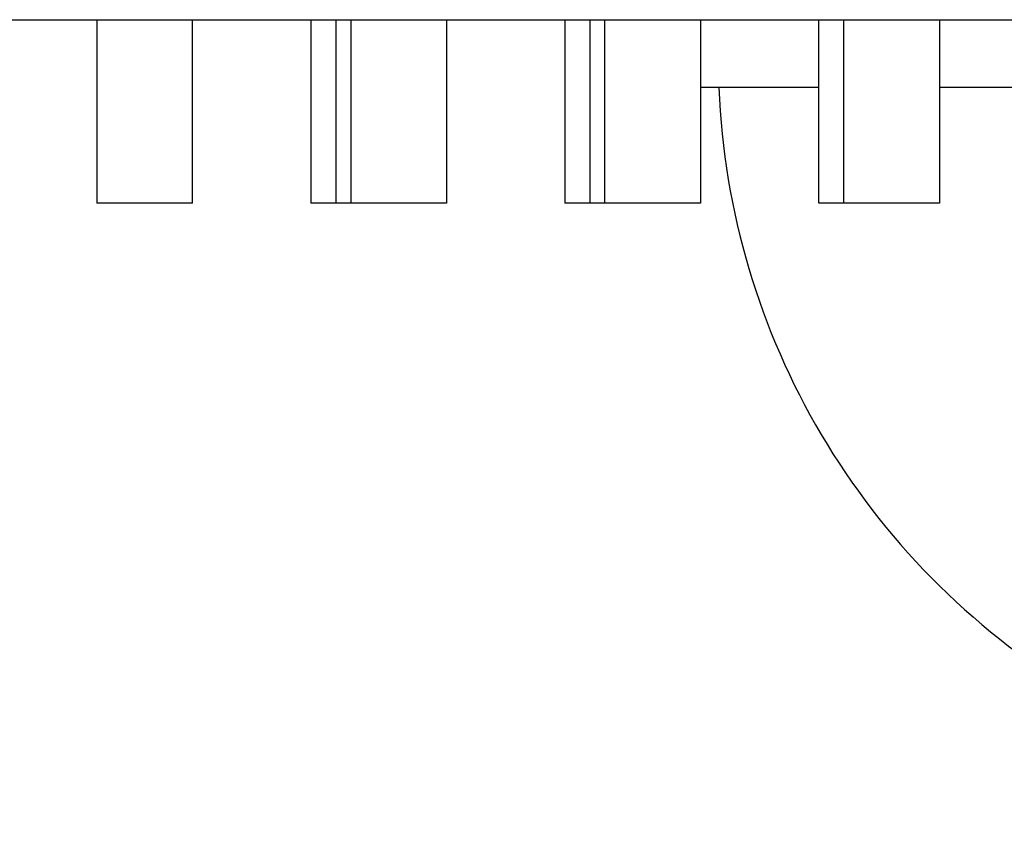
# Model space of a CAD drawing. Header units: inches. Extents: x 0 to 22, y 0 to 17.
# Tile 160 of 217: x 12.453 to 12.845, y 5.028 to 5.351. Entities that reach past the tile are written whole.
import ezdxf

# ---------------------------------------------------------------- set-up
doc = ezdxf.new("R2010")
doc.units = ezdxf.units.IN
doc.header["$LTSCALE"] = 1.21
doc.header["$MEASUREMENT"] = 0
doc.layers.get('0').update_dxf_attribs({"linetype": 'CONTINUOUS'})
doc.layers.add('02___PRT_ALL_AXES', color=7, linetype='CONTINUOUS')
doc.layers.add('DIMENSIONS', color=7, linetype='CONTINUOUS')
doc.styles.get("Standard").update_dxf_attribs({"font": 'txt', "width": 0.8})
doc.dimstyles.new('DIMSTYLE_1', dxfattribs={"dimtxt": 0.125, "dimasz": 0.18, "dimexe": 0.18, "dimexo": 0.0625, "dimgap": 0.09, "dimtad": 0, "dimtih": 1, "dimtoh": 1, "dimdec": 3, "dimzin": 4, "dimdsep": 46, "dimtxsty": 'STANDARD', "dimblk": '_FILLED', "dimblk1": '_FILLED', "dimblk2": '_FILLED', "dimcen": 0.09, "dimadec": 0, "dimazin": 0, "dimtp": 0.001, "dimtm": 0.001, "dimtfac": 1, "dimtdec": 3, "dimtofl": 0, "dimtmove": 0, "dimatfit": 3, "dimldrblk": '_FILLED', "dimfxl": 1, "dimtolj": 1, "dimtzin": 4, "dimarcsym": 0})

# ---------------------------------------------------------------- blocks, each defined once
blk = doc.blocks.new('*D22')
at = {"layer": 'DIMENSIONS', "color": 2, "linetype": 'CONTINUOUS'}
blk.add_line((13.6837993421, 5.28875), (13.6837993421, 4.60375), dxfattribs=at)
at = {"layer": 'DIMENSIONS', "color": 2, "linetype": 'CONTINUOUS', "insert": (13.6212993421, 4.54125), "char_height": 0.125, "width": 1.325, "attachment_point": 3, "rotation": 90, "line_spacing_factor": 0.9}
blk.add_mtext('8.000{\\Ftxt.shx;\\W1.000000;\\H0.125000; }[203.2]', dxfattribs=at)
blk = doc.blocks.new('_FILLED')
at = {"color": 0, "linetype": 'BYBLOCK'}
blk.add_solid([(0, 0), (-1, 0.1736111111), (-1, -0.1736111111)], dxfattribs=at)

msp = doc.modelspace()

# ---------------------------------------------------------------- linework, layer by layer
at = {"color": 7, "linetype": 'CONTINUOUS'}
for p, q in [((12.4837993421, 5.35125), (12.4837993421, 5.27825)), ((12.5217993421, 5.27825), (12.5217993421, 5.35125)), ((12.5687993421, 5.35125), (12.5687993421, 5.27825)), ((12.5787993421, 5.35125), (12.5787993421, 5.27825)), ((12.6857993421, 5.27825), (12.6857993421, 5.35125)), ((12.7237993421, 5.35125), (12.7237993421, 5.27825)), ((12.7707993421, 5.27825), (12.7707993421, 5.35125)), ((12.7807993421, 5.27825), (12.7807993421, 5.35125)), ((12.8187993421, 5.35125), (12.8187993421, 5.27825)), ((12.5217993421, 5.27825), (12.4837993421, 5.27825)), ((12.5847993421, 5.27825), (12.5687993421, 5.27825)), ((12.7237993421, 5.27825), (12.6857993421, 5.27825)), ((12.8187993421, 5.27825), (12.7707993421, 5.27825))]:
    msp.add_line(p, q, dxfattribs=at)
at = {"layer": '02___PRT_ALL_AXES', "color": 7, "linetype": 'CONTINUOUS'}
for p, q in [((11.0322915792, 5.35125), (13.6837993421, 5.35125)), ((12.5847993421, 5.35125), (12.5847993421, 5.27825)), ((12.6227993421, 5.35125), (12.6227993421, 5.27825)), ((12.6697993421, 5.35125), (12.6697993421, 5.27825)), ((12.6797993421, 5.35125), (12.6797993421, 5.27825)), ((12.7707993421, 5.32425), (12.7237993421, 5.32425)), ((12.8837993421, 5.32425), (12.8187993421, 5.32425)), ((12.6227993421, 5.27825), (12.5847993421, 5.27825)), ((12.6857993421, 5.27825), (12.6697993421, 5.27825))]:
    msp.add_line(p, q, dxfattribs=at)
msp.add_arc((13.0257993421, 5.33625), 0.295, 182.3313190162, 295.2155750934, dxfattribs=at)

# ---------------------------------------------------------------- dimensions: what is measured, and where the dimension line sits
at = {"layer": 'DIMENSIONS', "color": 2, "linetype": 'CONTINUOUS'}
dim = msp.add_ordinate_dim(feature_location=(13.6837993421, 5.28875), offset=(0, -0.6850000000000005), dtype=1, origin=(5.6837993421, 5.35125), dimstyle='DIMSTYLE_1', dxfattribs=at)
dim.commit()
dim.dimension.update_dxf_attribs({"geometry": '*D22', "text_midpoint": (13.8182214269, 3.6105510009)})

doc.saveas('drawing.dxf')
